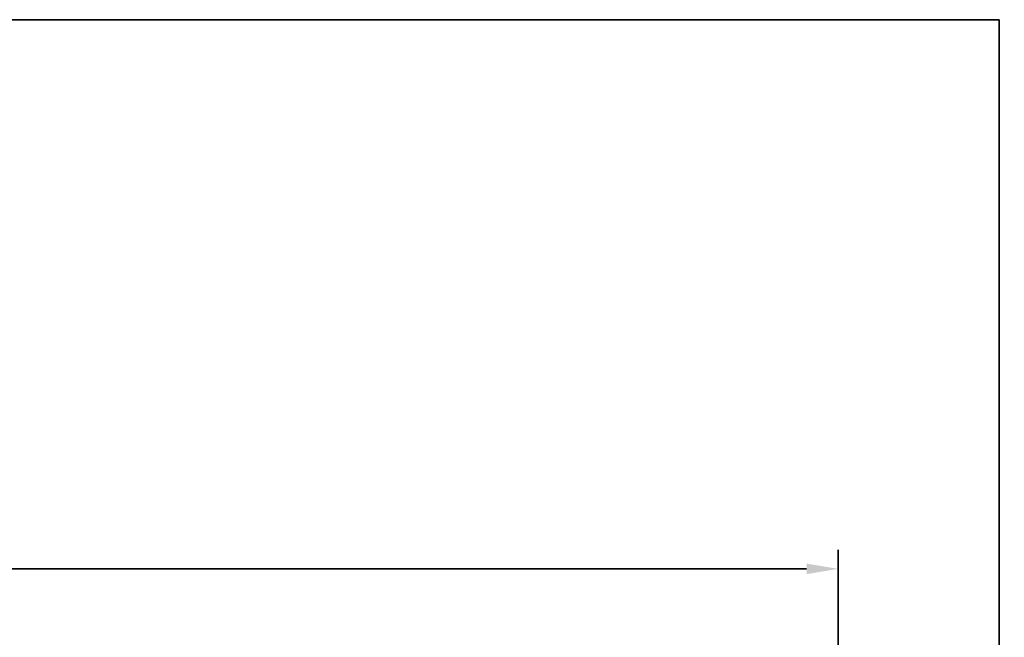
# Model space of a CAD drawing. Header units: millimetres. Extents: x 0 to 2103, y 0 to 1485.
# Tile 36 of 65: x 1044 to 1239, y 998 to 1120. Entities that reach past the tile are written whole.
import ezdxf

# ---------------------------------------------------------------- set-up
doc = ezdxf.new("R2010")
doc.units = ezdxf.units.MM
doc.header["$LTSCALE"] = 2.5
doc.layers.add('AM_5', color=7, linetype='Continuous', lineweight=35)
doc.styles.add('3_5 mm', font='arial.ttf')
doc.styles.add('7 mm', font='arial.ttf')
doc.dimstyles.new('Firmenstandard$7', dxfattribs={"dimscale": 2.5, "dimtxt": 3.5, "dimasz": 2.5, "dimexe": 2, "dimexo": 0, "dimgap": 0.8, "dimtad": 1, "dimrnd": 1e-08, "dimtxsty": '3_5 mm', "dimcen": 0.09, "dimdle": 10, "dimclrd": 256, "dimclre": 7, "dimclrt": 7, "dimadec": 0, "dimazin": 2, "dimtfac": 0.714286, "dimtdec": 3, "dimtmove": 0, "dimatfit": 3, "dimfxl": 1, "dimtolj": 1, "dimlwd": -1, "dimlwe": 25, "dimarcsym": 0})
doc.dimstyles.new('Schriftgröße 7', dxfattribs={"dimscale": 2.5, "dimtxt": 7, "dimasz": 2.5, "dimexe": 1.5, "dimexo": 1, "dimgap": 0.7, "dimtad": 1, "dimrnd": 1e-08, "dimtxsty": '7 mm', "dimcen": 0.09, "dimdle": 10, "dimclrd": 256, "dimclre": 256, "dimclrt": 7, "dimadec": 1, "dimazin": 2, "dimtfac": 0.357143, "dimtdec": 3, "dimtmove": 0, "dimatfit": 3, "dimfxl": 1, "dimtolj": 1, "dimtzin": 0, "dimlwd": -1, "dimlwe": -1, "dimarcsym": 0})

# ---------------------------------------------------------------- blocks, each defined once
blk = doc.blocks.new('*D68')
at = {"layer": 'AM_5', "transparency": 16777216}
for p, q in [((745.33, 908.87), (745.33, 1015.12)), ((1206.47, 908.87), (1206.47, 1015.12)), ((751.58, 1011.37), (1200.22, 1011.37))]:
    blk.add_line(p, q, dxfattribs=at)
for points in [[(751.58, 1012.41), (751.58, 1010.32), (745.33, 1011.37)], [(1200.22, 1012.41), (1200.22, 1010.32), (1206.47, 1011.37)]]:
    blk.add_solid(points, dxfattribs=at)
at = {"layer": 'Defpoints', "color": 0, "transparency": 16777216}
for p in [(1206.47, 1011.37), (745.33, 906.37), (1206.47, 906.37)]:
    blk.add_point(p, dxfattribs=at)
at = {"layer": 'AM_5', "color": 7, "transparency": 16777216, "insert": (956.24, 1022.05), "char_height": 17.5, "attachment_point": 4, "style": '7 mm'}
blk.add_mtext('\\A1;460', dxfattribs=at)

msp = doc.modelspace()

# ---------------------------------------------------------------- dimensions: what is measured, and where the dimension line sits
at = {"layer": 'AM_5'}
dim = msp.add_linear_dim(base=(1206.466, 1011.3655), p1=(745.3275, 906.3655), p2=(1206.466, 906.3655), angle=180, dimstyle='Schriftgröße 7', override={"dimgap": 0.7, "dimdec": 0, "dimlfac": 0.997531, "dimtol": 0, "dimlim": 0, "dimtp": 0, "dimtm": 0, "dimtdec": 3, "dimtofl": 0, "dimatfit": 1}, dxfattribs=at)
dim.commit()
dim.dimension.update_dxf_attribs({"geometry": '*D68', "text_midpoint": (975.8968, 1011.3655), "dimtype": 160})

# ---------------------------------------------------------------- leaders
at = {"layer": 'AM_5', "annotation_type": 0, "has_hookline": 1, "hookline_direction": 1, "text_width": 554.8192}
msp.add_leader([(1238.4523, 875.3655), (1238.4523, 1120.3889), (1232.2023, 1120.3889)], dimstyle='Firmenstandard$7', override={"dimgap": 0, "dimtad": 1}, dxfattribs=at)

doc.saveas('drawing.dxf')
